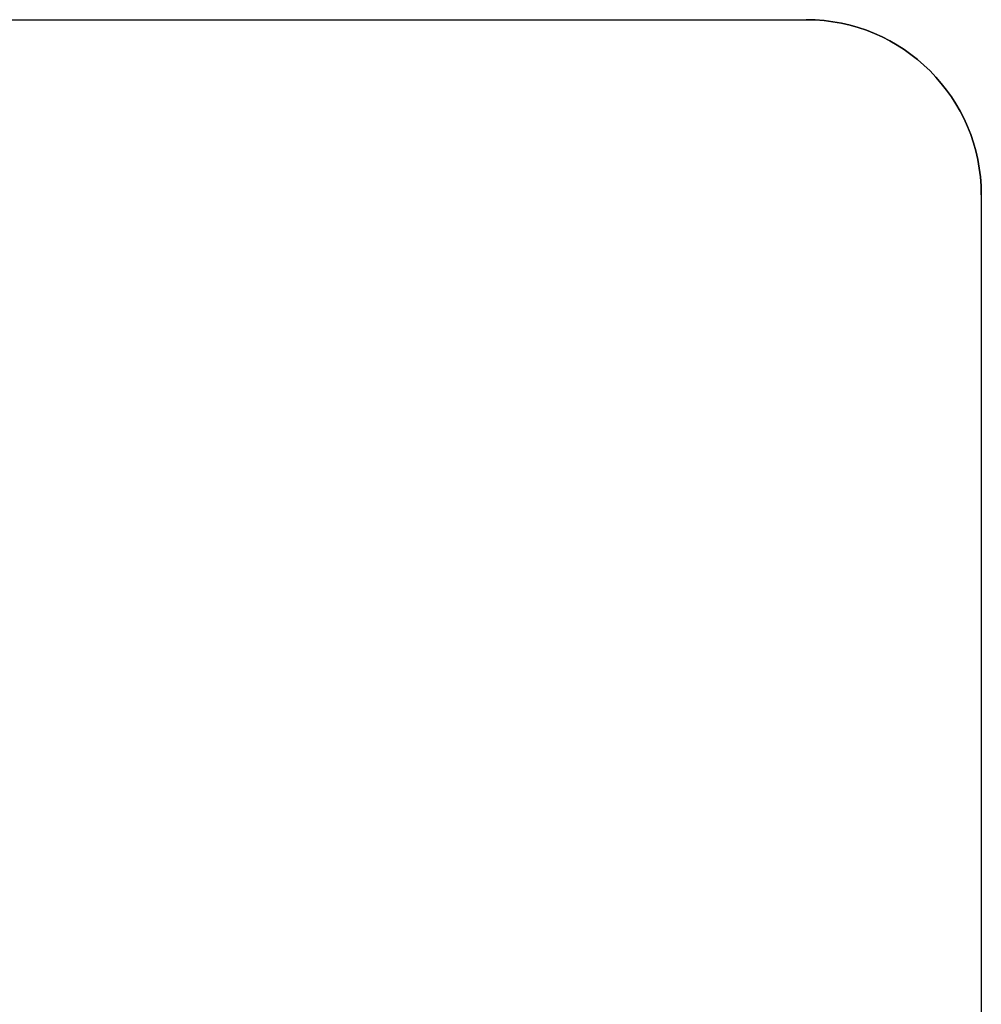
# Model space of a CAD drawing. Extents: x -4.2 to 4.1, y -6.8 to 5.8.
# Tile 212 of 214: x -0.2 to 1.2, y -3.1 to -1.7. Entities that reach past the tile are written whole.
import ezdxf

# ---------------------------------------------------------------- set-up
doc = ezdxf.new("R2010")
doc.units = 0
doc.layers.get('0').update_dxf_attribs({"linetype": 'CONTINUOUS'})

# ---------------------------------------------------------------- blocks, each defined once
blk = doc.blocks.new('*U1')
for p, q in [((-3.195, -1.6625, 4.425), (0.93, -1.6625, 4.425)), ((-3.195, -1.6625, 4.435), (0.93, -1.6625, 4.435)), ((0.93, -1.6625, 4.425), (0.93, -1.6625, 4.435)), ((1.18, -1.9125, 4.425), (1.18, -4.225, 4.425)), ((1.18, -1.9125, 4.435), (1.18, -4.225, 4.435)), ((1.18, -1.9125, 4.425), (1.18, -1.9125, 4.435))]:
    blk.add_line(p, q)
at = {"extrusion": (0, 1, 0)}
for p, q in [((-3.195, -1.6625, 4.435), (0.93, -1.6625, 4.435)), ((-3.195, -1.6625, 4.425), (0.93, -1.6625, 4.425)), ((0.93, -1.6625, 4.425), (0.93, -1.6625, 4.435))]:
    blk.add_line(p, q, dxfattribs=at)
at = {"extrusion": (1, 0, 0)}
for p, q in [((1.18, -1.9125, 4.435), (1.18, -4.225, 4.435)), ((1.18, -1.9125, 4.425), (1.18, -1.9125, 4.435)), ((1.18, -1.9125, 4.425), (1.18, -4.225, 4.425))]:
    blk.add_line(p, q, dxfattribs=at)
for centre in [(0.93, -1.9125, 4.425), (0.93, -1.9125, 4.435)]:
    blk.add_arc(centre, 0.25, 0, 90)
at = {"extrusion": (0, 0, -1)}
for centre in [(-0.93, -1.9125, -4.435), (-0.93, -1.9125, -4.425)]:
    blk.add_arc(centre, 0.25, 90, 180, dxfattribs=at)

msp = doc.modelspace()

# ---------------------------------------------------------------- block references
msp.add_blockref('*U1', (0, 0))

doc.saveas('drawing.dxf')
